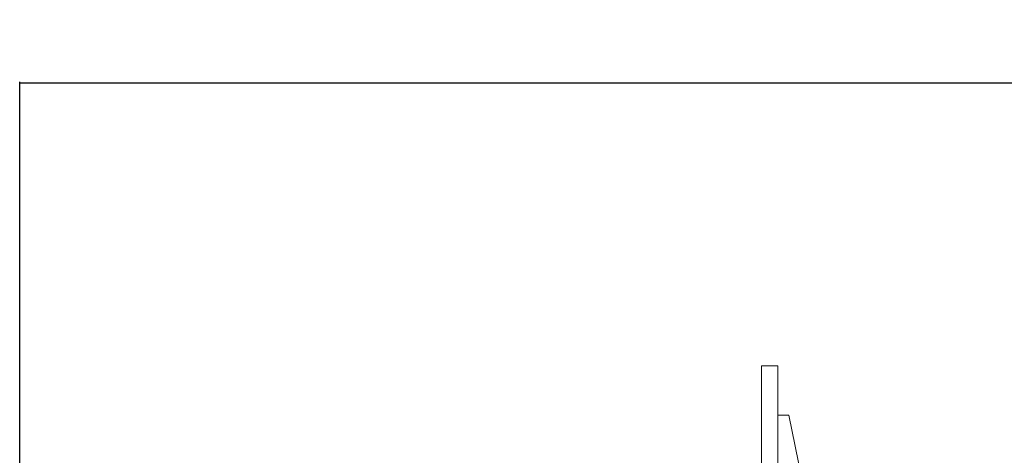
# Model space of a CAD drawing. Extents: x 0 to 59450, y 0 to 42050.
# Tile 5 of 256: x 3999 to 5798, y 4015 to 4812. Entities that reach past the tile are written whole.
import ezdxf

# ---------------------------------------------------------------- set-up
doc = ezdxf.new("R2010")
doc.units = 0
doc.header["$LTSCALE"] = 20
doc.header["$MEASUREMENT"] = 0
doc.layers.get('0').update_dxf_attribs({"linetype": 'CONTINUOUS'})
doc.layers.get('Defpoints').update_dxf_attribs({"linetype": 'CONTINUOUS'})
doc.dimstyles.new('DXF001', dxfattribs={"dimtxt": 3.1, "dimasz": 2, "dimexe": 2, "dimexo": 0.8, "dimgap": 0.09, "dimtad": 1, "dimdsep": 46, "dimtxsty": 'STANDARD', "dimcen": 0.09, "dimazin": 2, "dimtfac": 0.645161, "dimtdec": 4, "dimtmove": 0, "dimatfit": 3, "dimfxl": 1, "dimtvp": 0.66129, "dimtolj": 1, "dimtzin": 0, "dimarcsym": 0})

# ---------------------------------------------------------------- blocks, each defined once
blk = doc.blocks.new('_OPEN')
at = {"color": 0, "linetype": 'ByBlock', "lineweight": -2}
for p, q in [((-1, 0.166667), (0, 0)), ((0, 0), (-1, -0.166667)), ((0, 0), (-1, 0))]:
    blk.add_line(p, q, dxfattribs=at)
blk = doc.blocks.new('*D52')
at = {"color": 0, "linetype": 'Continuous', "lineweight": -2}
for p, q in [((3999.3, 3886.6), (3999.3, 4698.6)), ((4001.3, 4696.6), (8097.3, 4696.6)), ((8099.3, 4256.8), (8099.3, 4698.6))]:
    blk.add_line(p, q, dxfattribs=at)
at = {"layer": 'Defpoints', "color": 0, "linetype": 'Continuous'}
for p in [(8099.3, 4696.6), (8099.3, 4256), (3999.3, 3885.8)]:
    blk.add_point(p, dxfattribs=at)
at = {"color": 0, "linetype": 'Continuous', "lineweight": -2, "xscale": 2, "yscale": 2, "zscale": 2, "rotation": 180}
blk.add_blockref('_OPEN', (3999.3, 4696.6), dxfattribs=at)
at = {"color": 0, "linetype": 'Continuous', "lineweight": -2, "xscale": 2, "yscale": 2, "zscale": 2}
blk.add_blockref('_OPEN', (8099.3, 4696.6), dxfattribs=at)
at = {"color": 0, "linetype": 'Continuous', "lineweight": 13, "insert": (6223.2, 4746.7), "char_height": 100, "attachment_point": 5}
blk.add_mtext('\\A1;\\A1;4100', dxfattribs=at)

msp = doc.modelspace()

# ---------------------------------------------------------------- linework, layer by layer
at = {"color": 3, "linetype": 'Continuous', "lineweight": 13}
for p, q in [((5384.257, 4178.923), (5354.257, 4178.923)), ((5354.257, 4178.923), (5354.257, 4160.932)), ((5384.257, 4160.932), (5384.257, 4178.923)), ((5354.257, 4072.829), (5354.257, 4160.932)), ((5384.257, 4160.932), (5384.257, 4072.829)), ((5404.257, 4088.923), (5384.257, 4088.923)), ((5444.257, 3892.923), (5404.257, 4088.923)), ((5354.257, 4072.829), (5354.257, 4040.82)), ((5384.257, 4040.82), (5384.257, 4072.829)), ((5354.257, 3779.923), (5354.257, 4040.82)), ((5384.257, 4040.82), (5384.257, 3779.923))]:
    msp.add_line(p, q, dxfattribs=at)

# ---------------------------------------------------------------- dimensions: what is measured, and where the dimension line sits
at = {"color": 7, "linetype": 'Continuous', "lineweight": 13}
dim = msp.add_linear_dim(base=(8099.257, 4696.568), p1=(3999.257, 3885.794), p2=(8099.257, 4255.965), text='\\A1;4100', dimstyle='DXF001', override={"dimtxt": 100, "dimasz": 2, "dimblk1": 'OPEN', "dimblk2": 'OPEN', "dimsah": 1}, dxfattribs=at)
dim.commit()
dim.dimension.update_dxf_attribs({"geometry": '*D52', "text_midpoint": (6223.157, 4696.568), "dimtype": 160})

doc.saveas('drawing.dxf')
